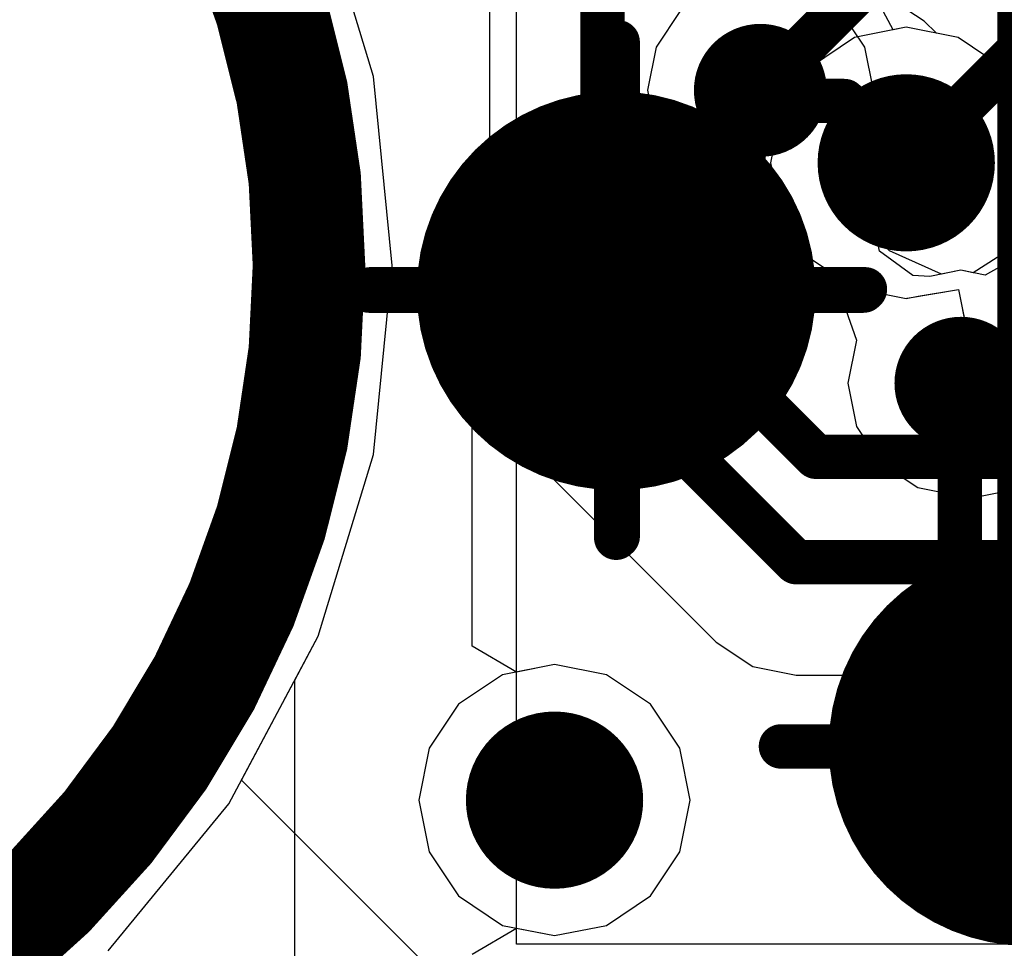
# Model space of a CAD drawing. Header units: millimetres. Extents: x -2 to 68, y -2 to 27.4.
# Tile 3 of 256: x 3.4 to 5.6, y 0.5 to 2.6. Entities that reach past the tile are written whole.
import ezdxf

# ---------------------------------------------------------------- set-up
doc = ezdxf.new("R2010")
doc.units = ezdxf.units.MM
for name, color, linetype in [('BottomLayer', 5, 'Continuous'), ('BottomSolder', 6, 'Continuous'), ('DrillGuide', 244, 'Continuous'), ('KeepOutLayer', 6, 'Continuous'), ('Mechanical6', 56, 'Continuous'), ('Mechanical87', 56, 'Continuous'), ('Mechanical88', 56, 'Continuous'), ('Mechanical89', 56, 'Continuous'), ('MidLayer1', 16, 'Continuous'), ('MidLayer2', 76, 'Continuous'), ('MidLayer3', 90, 'Continuous'), ('MidLayer4', 156, 'Continuous'), ('MidLayer5', 130, 'Continuous'), ('MidLayer6', 216, 'Continuous'), ('MidLayer7', 6, 'Continuous'), ('MidLayer8', 54, 'Continuous'), ('MultiLayer', 9, 'Continuous'), ('TopLayer', 1, 'Continuous'), ('ViaHoleLayer', 16, 'Continuous')]:
    doc.layers.add(name, color=color, linetype=linetype)

# ---------------------------------------------------------------- blocks, each defined once
blk = doc.blocks.new('TP_0_8MM_B_86')
at = {"layer": 'BottomLayer', "const_width": 0.40005}
blk.add_lwpolyline([(-0.200025, 0, 1), (0.200025, 0, 1)], format="xyb", close=True, dxfattribs=at)
at = {"layer": 'BottomSolder', "const_width": 0.4500499}
blk.add_lwpolyline([(-0.22502368, 0, 1), (0.22502368, 0, 1)], format="xyb", close=True, dxfattribs=at)
blk = doc.blocks.new('TP_0_8MM_B_87')
at = {"layer": 'BottomLayer', "const_width": 0.40005}
blk.add_lwpolyline([(-0.200025, 0, 1), (0.200025, 0, 1)], format="xyb", close=True, dxfattribs=at)
at = {"layer": 'BottomSolder', "const_width": 0.4500499}
blk.add_lwpolyline([(-0.22502368, 0, 1), (0.22502368, 0, 1)], format="xyb", close=True, dxfattribs=at)
blk = doc.blocks.new('CAP_0603_B_420')
at = {"layer": 'Mechanical6', "const_width": 0.0499999}
for points in [[(-1.38999976, -0.6900011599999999), (-1.38999976, 0.6900011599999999)], [(-1.38999976, -0.6900011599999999), (1.38999976, -0.6900011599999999)]]:
    blk.add_lwpolyline(points, dxfattribs=at)
at = {"layer": 'Mechanical6', "const_width": 0.02499868}
blk.add_lwpolyline([(-1.4024991, -0.6900011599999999, 1), (-1.37750042, -0.6900011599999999, 1)], format="xyb", close=True, dxfattribs=at)
blk.add_lwpolyline([(-1.4024991, -0.6900011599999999, 1), (-1.37750042, -0.6900011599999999, 1)], format="xyb", close=True, dxfattribs=at)

msp = doc.modelspace()

# ---------------------------------------------------------------- linework, layer by layer
at = {"layer": 'BottomLayer'}
for p, q in [((5.285849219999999, 2.52479302), (5.2305966, 2.6074878)), ((5.285849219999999, 2.52479302), (5.2305966, 2.6074878)), ((5.305252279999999, 2.42724686), (5.285849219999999, 2.52479302)), ((5.305252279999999, 2.42724686), (5.285849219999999, 2.52479302)), ((5.285849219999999, 2.32970324), (5.305252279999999, 2.42724686)), ((5.285849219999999, 2.32970324), (5.305252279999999, 2.42724686)), ((5.26698464, 2.3014686), (5.285849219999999, 2.32970324)), ((5.26698464, 2.3014686), (5.285849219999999, 2.32970324)), ((5.26698464, 2.26179126), (5.26698464, 2.3014686)), ((5.26698464, 2.26179126), (5.26698464, 2.3014686)), ((5.26419826, 2.24778824), (5.26698464, 2.26179126)), ((5.26419826, 2.24778824), (5.26698464, 2.26179126)), ((5.290233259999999, 2.20882718), (5.26419826, 2.24778824)), ((5.290233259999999, 2.20882718), (5.26419826, 2.24778824)), ((5.313309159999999, 2.09281776), (5.290233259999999, 2.20882718)), ((5.31901146, 2.06415386), (5.290233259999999, 2.20882718)), ((5.341703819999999, 2.06464662), (5.313309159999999, 2.09281776)), ((5.64708294, 2.08995772), (5.53071284, 2.01540618)), ((5.394497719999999, 2.00938892), (5.31901146, 2.06415386)), ((5.458835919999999, 2.01219308), (5.341703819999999, 2.06464662)), ((5.63770526, 2.05541372), (5.557713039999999, 2.01003662)), ((5.43235388, 2.00692512), (5.394497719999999, 2.00938892)), ((5.50285158, 2.02094846), (5.43235388, 2.00692512)), ((5.50285158, 2.02094846), (5.458835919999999, 2.01219308)), ((5.53071284, 2.01540618), (5.50285158, 2.02094846)), ((5.557713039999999, 2.01003662), (5.50285158, 2.02094846))]:
    msp.add_line(p, q, dxfattribs=at)
for points, const_width in [([(4.97535708, 2.42724686, 1), (5.12535424, 2.42724686, 1)], 0.1499997), ([(5.02535698, 2.42724686, 1), (5.07535434, 2.42724686, 1)], 0.0499999), ([(4.98708934, 2.38897922, 1), (5.0370867, 2.38897922, 1)], 0.0499999), ([(4.98708934, 2.38897922, 1), (5.0370867, 2.38897922, 1)], 0.0499999), ([(4.98708934, 2.26179126, 1), (5.0370867, 2.26179126, 1)], 0.0499999), ([(4.98708934, 2.26179126, 1), (5.0370867, 2.26179126, 1)], 0.0499999), ([(4.700000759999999, 1.97470268, 1), (4.74999812, 1.97470268, 1)], 0.0499999), ([(4.700000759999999, 1.97470268, 1), (4.74999812, 1.97470268, 1)], 0.0499999), ([(4.700000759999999, 1.97470014, 1), (4.74999812, 1.97470014, 1)], 0.0499999), ([(5.427853, 1.76605184, 1), (5.57785016, 1.76605184, 1)], 0.1499997), ([(5.475000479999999, 1.76319942, 1), (5.52499784, 1.76319942, 1)], 0.0499999), ([(5.475000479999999, 1.76319942, 1), (5.52499784, 1.76319942, 1)], 0.0499999), ([(5.4778529, 1.76605184, 1), (5.527850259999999, 1.76605184, 1)], 0.0499999), ([(5.475000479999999, 1.2900533, 1), (5.52499784, 1.2900533, 1)], 0.0499999), ([(5.475000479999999, 1.2900533, 1), (5.52499784, 1.2900533, 1)], 0.0499999), ([(4.485919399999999, 0.82511392, 1), (4.685919, 0.82511392, 1)], 0.1999996)]:
    msp.add_lwpolyline(points, format="xyb", close=True, dxfattribs=dict(at, const_width=const_width))
at = {"layer": 'BottomLayer', "const_width": 0.0999998}
for points in [[(5.01208802, 2.38897922), (5.05035566, 2.42724686)], [(5.01208802, 2.26179126), (5.01208802, 2.38897922)], [(4.72499944, 1.97470268), (5.01208802, 2.26179126)], [(4.72499944, 1.97470014), (4.72499944, 1.97470268)], [(5.49999916, 1.76319942), (5.50285158, 1.76605184)], [(5.49999916, 1.2900533), (5.49999916, 1.76319942)], [(5.49999916, 1.2900533), (5.654428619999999, 1.13562384)]]:
    msp.add_lwpolyline(points, dxfattribs=at)
at = {"layer": 'DrillGuide'}
for points, const_width in [([(5.02535698, 2.42724686, 1), (5.07535434, 2.42724686, 1)], 0.0499999), ([(5.32940514, 2.2635845, 1), (5.42940494, 2.2635845, 1)], 0.0999998), ([(5.4778529, 1.76605184, 1), (5.527850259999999, 1.76605184, 1)], 0.0499999), ([(4.5359193, 0.82511392, 1), (4.6359191, 0.82511392, 1)], 0.0999998)]:
    msp.add_lwpolyline(points, format="xyb", close=True, dxfattribs=dict(at, const_width=const_width))
at = {"layer": 'KeepOutLayer'}
for points, const_width in [([(4.03200108, 2.032, 1), (0.03199891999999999, 2.032, 1)], 0.254), ([(3.96850108, 2.032, 1), (4.09550108, 2.032, 1)], 0.127)]:
    msp.add_lwpolyline(points, format="xyb", close=True, dxfattribs=dict(at, const_width=const_width))
at = {"layer": 'Mechanical87', "const_width": 0.0999998}
for points in [[(4.72499944, 1.97499986), (4.72499944, 2.53276608)], [(4.16723322, 1.97499986), (4.72499944, 1.97499986)], [(4.72499944, 1.97499986), (5.28276566, 1.97499986)], [(4.72499944, 1.41723364), (4.72499944, 1.97499986)], [(5.0966624, 0.94647766), (5.654428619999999, 0.94647766)]]:
    msp.add_lwpolyline(points, dxfattribs=at)
at = {"layer": 'Mechanical87', "const_width": 0.0499999}
for points in [[(4.700000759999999, 2.53276608, 1), (4.74999812, 2.53276608, 1)], [(4.14223454, 1.97499986, 1), (4.192231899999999, 1.97499986, 1)], [(4.700000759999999, 1.97499986, 1), (4.74999812, 1.97499986, 1)], [(4.700000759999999, 1.97499986, 1), (4.74999812, 1.97499986, 1)], [(4.700000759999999, 1.97499986, 1), (4.74999812, 1.97499986, 1)], [(4.700000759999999, 1.97499986, 1), (4.74999812, 1.97499986, 1)], [(5.25776698, 1.97499986, 1), (5.307764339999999, 1.97499986, 1)], [(4.700000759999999, 1.41723364, 1), (4.74999812, 1.41723364, 1)], [(5.07166372, 0.94647766, 1), (5.121661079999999, 0.94647766, 1)]]:
    msp.add_lwpolyline(points, format="xyb", close=True, dxfattribs=at)
at = {"layer": 'Mechanical88', "const_width": 0.0999998}
for points in [[(4.72854782, 1.97824852), (4.72854782, 2.53601474)], [(4.1707816, 1.97824852), (4.72854782, 1.97824852)], [(4.72854782, 1.97824852), (5.28631404, 1.97824852)], [(4.72854782, 1.4204823), (4.72854782, 1.97824852)], [(5.0966624, 0.94617794), (5.654428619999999, 0.94617794)]]:
    msp.add_lwpolyline(points, dxfattribs=at)
at = {"layer": 'Mechanical88', "const_width": 0.0499999}
for points in [[(4.70354914, 2.53601474, 1), (4.7535465, 2.53601474, 1)], [(4.145782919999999, 1.97824852, 1), (4.19578028, 1.97824852, 1)], [(4.70354914, 1.97824852, 1), (4.7535465, 1.97824852, 1)], [(4.70354914, 1.97824852, 1), (4.7535465, 1.97824852, 1)], [(4.70354914, 1.97824852, 1), (4.7535465, 1.97824852, 1)], [(4.70354914, 1.97824852, 1), (4.7535465, 1.97824852, 1)], [(5.261315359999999, 1.97824852, 1), (5.31131272, 1.97824852, 1)], [(4.70354914, 1.4204823, 1), (4.7535465, 1.4204823, 1)], [(5.07166372, 0.94617794, 1), (5.121661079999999, 0.94617794, 1)]]:
    msp.add_lwpolyline(points, format="xyb", close=True, dxfattribs=at)
at = {"layer": 'Mechanical89', "const_width": 0.0999998}
for points in [[(4.72499944, 1.97499986), (4.72499944, 2.53276608)], [(4.16723322, 1.97499986), (4.72499944, 1.97499986)], [(4.72499944, 1.41723364), (4.72499944, 1.97499986)], [(4.72499944, 1.97499986), (5.28276566, 1.97499986)], [(5.0966624, 0.94647766), (5.654428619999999, 0.94647766)]]:
    msp.add_lwpolyline(points, dxfattribs=at)
at = {"layer": 'Mechanical89', "const_width": 0.0499999}
for points in [[(4.700000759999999, 2.53276608, 1), (4.74999812, 2.53276608, 1)], [(4.14223454, 1.97499986, 1), (4.192231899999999, 1.97499986, 1)], [(4.700000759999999, 1.97499986, 1), (4.74999812, 1.97499986, 1)], [(4.700000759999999, 1.97499986, 1), (4.74999812, 1.97499986, 1)], [(4.700000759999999, 1.97499986, 1), (4.74999812, 1.97499986, 1)], [(4.700000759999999, 1.97499986, 1), (4.74999812, 1.97499986, 1)], [(5.25776698, 1.97499986, 1), (5.307764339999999, 1.97499986, 1)], [(4.700000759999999, 1.41723364, 1), (4.74999812, 1.41723364, 1)], [(5.07166372, 0.94647766, 1), (5.121661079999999, 0.94647766, 1)]]:
    msp.add_lwpolyline(points, format="xyb", close=True, dxfattribs=at)
at = {"layer": 'MidLayer1'}
for p, q in [((4.17750244, 2.45876572), (4.05301704, 2.8691332)), ((5.379405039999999, 2.56946146), (5.26235168, 2.54617728)), ((5.4964584, 2.54617728), (5.379405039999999, 2.56946146)), ((5.26235168, 2.54617728), (5.16311642, 2.47987312)), ((5.595693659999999, 2.47987312), (5.4964584, 2.54617728)), ((5.16311642, 2.47987312), (5.09681226, 2.38063786)), ((5.66199782, 2.38063786), (5.595693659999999, 2.47987312)), ((4.21953436, 2.032), (4.17750244, 2.45876572)), ((5.09681226, 2.38063786), (5.07352808, 2.2635845)), ((5.07352808, 2.2635845), (5.09681226, 2.14653114)), ((5.09681226, 2.14653114), (5.16311642, 2.04729588)), ((5.16311642, 2.04729588), (5.26235168, 1.98099172)), ((4.17750244, 1.60523428), (4.21953436, 2.032)), ((5.26235168, 1.98099172), (5.379405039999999, 1.95770754)), ((5.38156912, 1.9581368), (5.49714166, 1.97757034)), ((5.49714166, 1.97757034), (5.519539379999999, 1.86595004)), ((5.379405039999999, 1.95770754), (5.38156912, 1.9581368)), ((5.519539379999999, 1.86595004), (5.5206138, 1.86055)), ((5.5206138, 1.86055), (5.586917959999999, 1.76131474)), ((5.586917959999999, 1.76131474), (5.68615322, 1.69501058)), ((4.05301704, 1.1948668), (4.17750244, 1.60523428)), ((3.8508686, 0.81667096), (4.05301704, 1.1948668)), ((3.57881936, 0.4851806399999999), (3.8508686, 0.81667096))]:
    msp.add_line(p, q, dxfattribs=at)
at = {"layer": 'MidLayer1', "const_width": 0.1999996}
for points in [[(5.27940524, 2.2635845, 1), (5.479404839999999, 2.2635845, 1)], [(4.485919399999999, 0.82511392, 1), (4.685919, 0.82511392, 1)]]:
    msp.add_lwpolyline(points, format="xyb", close=True, dxfattribs=at)
at = {"layer": 'MidLayer2'}
for p, q in [((4.17750244, 2.45876572), (4.05301704, 2.8691332)), ((5.379405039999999, 2.56946146), (5.26235168, 2.54617728)), ((5.4964584, 2.54617728), (5.379405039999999, 2.56946146)), ((5.26235168, 2.54617728), (5.16311642, 2.47987312)), ((5.595693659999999, 2.47987312), (5.4964584, 2.54617728)), ((5.16311642, 2.47987312), (5.09681226, 2.38063786)), ((5.66199782, 2.38063786), (5.595693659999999, 2.47987312)), ((4.21953436, 2.032), (4.17750244, 2.45876572)), ((5.09681226, 2.38063786), (5.07352808, 2.2635845)), ((5.07352808, 2.2635845), (5.09681226, 2.14653114)), ((5.09681226, 2.14653114), (5.16311642, 2.04729588)), ((5.16311642, 2.04729588), (5.26235168, 1.98099172)), ((4.17750244, 1.60523428), (4.21953436, 2.032)), ((5.26235168, 1.98099172), (5.379405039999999, 1.95770754)), ((5.38156912, 1.9581368), (5.49714166, 1.97757034)), ((5.49714166, 1.97757034), (5.519539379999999, 1.86595004)), ((5.379405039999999, 1.95770754), (5.38156912, 1.9581368)), ((5.519539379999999, 1.86595004), (5.5206138, 1.86055)), ((5.5206138, 1.86055), (5.586917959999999, 1.76131474)), ((5.586917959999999, 1.76131474), (5.68615322, 1.69501058)), ((4.05301704, 1.1948668), (4.17750244, 1.60523428)), ((3.8508686, 0.81667096), (4.05301704, 1.1948668)), ((3.57881936, 0.4851806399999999), (3.8508686, 0.81667096))]:
    msp.add_line(p, q, dxfattribs=at)
at = {"layer": 'MidLayer2', "const_width": 0.1999996}
for points in [[(5.27940524, 2.2635845, 1), (5.479404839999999, 2.2635845, 1)], [(4.485919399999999, 0.82511392, 1), (4.685919, 0.82511392, 1)]]:
    msp.add_lwpolyline(points, format="xyb", close=True, dxfattribs=at)
at = {"layer": 'MidLayer3'}
for p, q in [((4.17750244, 2.45876572), (4.06840436, 2.81840432)), ((5.379405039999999, 2.56946146), (5.26235168, 2.54617728)), ((5.4964584, 2.54617728), (5.379405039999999, 2.56946146)), ((5.26235168, 2.54617728), (5.16311642, 2.47987312)), ((5.595693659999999, 2.47987312), (5.4964584, 2.54617728)), ((5.16311642, 2.47987312), (5.09681226, 2.38063786)), ((5.66199782, 2.38063786), (5.595693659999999, 2.47987312)), ((4.21953436, 2.032), (4.17750244, 2.45876572)), ((5.09681226, 2.38063786), (5.07352808, 2.2635845)), ((5.07352808, 2.2635845), (5.09681226, 2.14653114)), ((5.09681226, 2.14653114), (5.16311642, 2.04729588)), ((5.16311642, 2.04729588), (5.26235168, 1.98099172)), ((4.17750244, 1.60523428), (4.21953436, 2.032)), ((5.26235168, 1.98099172), (5.379405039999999, 1.95770754)), ((5.38156912, 1.9581368), (5.49714166, 1.97757034)), ((5.49714166, 1.97757034), (5.519539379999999, 1.86595004)), ((5.379405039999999, 1.95770754), (5.38156912, 1.9581368)), ((5.519539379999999, 1.86595004), (5.5206138, 1.86055)), ((5.5206138, 1.86055), (5.586917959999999, 1.76131474)), ((5.586917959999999, 1.76131474), (5.68615322, 1.69501058)), ((4.05301704, 1.1948668), (4.17750244, 1.60523428)), ((3.99999962, 1.09567726), (4.05301704, 1.1948668)), ((4.585919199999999, 1.13099088), (4.468865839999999, 1.1077067)), ((4.70297256, 1.1077067), (4.585919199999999, 1.13099088)), ((3.99999962, 0.30587696), (3.99999962, 1.09567726)), ((4.468865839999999, 1.1077067), (4.36963058, 1.04140254)), ((4.80220782, 1.04140254), (4.70297256, 1.1077067)), ((4.36963058, 1.04140254), (4.303326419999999, 0.9421672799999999)), ((4.86851198, 0.9421672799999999), (4.80220782, 1.04140254)), ((4.303326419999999, 0.9421672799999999), (4.28004224, 0.82511392)), ((4.891796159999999, 0.82511392), (4.86851198, 0.9421672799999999)), ((4.28004224, 0.82511392), (4.303326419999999, 0.70806056)), ((4.86851198, 0.70806056), (4.891796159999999, 0.82511392)), ((4.303326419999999, 0.70806056), (4.36963058, 0.6088253)), ((4.80220782, 0.6088253), (4.86851198, 0.70806056)), ((4.36963058, 0.6088253), (4.468865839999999, 0.54252114)), ((4.70297256, 0.54252114), (4.80220782, 0.6088253)), ((4.468865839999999, 0.54252114), (4.585919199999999, 0.51923696)), ((4.585919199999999, 0.51923696), (4.70297256, 0.54252114))]:
    msp.add_line(p, q, dxfattribs=at)
at = {"layer": 'MidLayer3', "const_width": 0.1999996}
for points in [[(5.27940524, 2.2635845, 1), (5.479404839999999, 2.2635845, 1)], [(4.485919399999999, 0.82511392, 1), (4.685919, 0.82511392, 1)]]:
    msp.add_lwpolyline(points, format="xyb", close=True, dxfattribs=at)
at = {"layer": 'MidLayer4'}
for p, q in [((4.17750244, 2.45876572), (4.05301704, 2.8691332)), ((5.42003234, 2.58343146), (5.3373401, 2.63868662)), ((4.87011726, 2.60748526), (4.814862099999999, 2.52479302)), ((5.447560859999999, 2.55590294), (5.42003234, 2.58343146)), ((5.4964584, 2.54617728), (5.447560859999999, 2.55590294)), ((5.595693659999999, 2.47987312), (5.4964584, 2.54617728)), ((4.814862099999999, 2.52479302), (4.79545904, 2.42724686)), ((5.66199782, 2.38063786), (5.595693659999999, 2.47987312)), ((4.21953436, 2.032), (4.17750244, 2.45876572)), ((4.79545904, 2.42724686), (4.814862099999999, 2.3297007)), ((4.814862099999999, 2.3297007), (4.87011726, 2.24700846)), ((4.87011726, 2.24700846), (4.89417106, 2.22295212)), ((4.89417106, 2.22295212), (4.976865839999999, 2.1676995)), ((4.976865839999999, 2.1676995), (5.07440946, 2.14829644)), ((5.07440946, 2.14829644), (5.09646174, 2.14829644)), ((5.09646174, 2.14829644), (5.09681226, 2.14653114)), ((5.09681226, 2.14653114), (5.16311642, 2.04729588)), ((5.16311642, 2.04729588), (5.21444474, 2.0130008)), ((4.17750244, 1.60523428), (4.21953436, 2.032)), ((5.21444474, 2.0130008), (5.26735802, 1.86359292)), ((5.26735802, 1.86359292), (5.24795496, 1.76605184)), ((5.24795496, 1.76605184), (5.26735802, 1.66850822)), ((5.26735802, 1.66850822), (5.32261318, 1.58581344)), ((4.05301704, 1.1948668), (4.17750244, 1.60523428)), ((5.32261318, 1.58581344), (5.40530796, 1.53055828)), ((5.40530796, 1.53055828), (5.50285158, 1.51115522)), ((5.50285158, 1.51115522), (5.54725078, 1.51115522)), ((5.54725078, 1.51115522), (5.644796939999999, 1.53055828)), ((3.8508686, 0.81667096), (4.05301704, 1.1948668)), ((3.57881936, 0.4851806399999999), (3.8508686, 0.81667096))]:
    msp.add_line(p, q, dxfattribs=at)
for points, const_width in [([(4.97535708, 2.42724686, 1), (5.12535424, 2.42724686, 1)], 0.1499997), ([(5.02535698, 2.42724686, 1), (5.07535434, 2.42724686, 1)], 0.0499999), ([(5.04941078, 2.40319306, 1), (5.09940814, 2.40319306, 1)], 0.0499999), ([(5.04941078, 2.40319306, 1), (5.09940814, 2.40319306, 1)], 0.0499999), ([(5.27940524, 2.2635845, 1), (5.479404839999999, 2.2635845, 1)], 0.1999996), ([(5.214795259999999, 2.40319306, 1), (5.26479262, 2.40319306, 1)], 0.0499999), ([(5.214795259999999, 2.40319306, 1), (5.26479262, 2.40319306, 1)], 0.0499999), ([(5.35440382, 2.2635845, 1), (5.40440118, 2.2635845, 1)], 0.0499999), ([(5.35440382, 2.2635845, 1), (5.40440118, 2.2635845, 1)], 0.0499999), ([(5.35440636, 2.2635845, 1), (5.40440372, 2.2635845, 1)], 0.0499999), ([(5.427853, 1.76605184, 1), (5.57785016, 1.76605184, 1)], 0.1499997), ([(5.4778529, 1.76605184, 1), (5.527850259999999, 1.76605184, 1)], 0.0499999), ([(5.5222521, 1.76605184, 1), (5.572249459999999, 1.76605184, 1)], 0.0499999), ([(5.5222521, 1.76605184, 1), (5.572249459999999, 1.76605184, 1)], 0.0499999), ([(4.485919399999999, 0.82511392, 1), (4.685919, 0.82511392, 1)], 0.1999996)]:
    msp.add_lwpolyline(points, format="xyb", close=True, dxfattribs=dict(at, const_width=const_width))
at = {"layer": 'MidLayer4', "const_width": 0.0999998}
for points in [[(5.05035566, 2.42724686), (5.07440946, 2.40319306)], [(5.07440946, 2.40319306), (5.23979394, 2.40319306)], [(5.23979394, 2.40319306), (5.379402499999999, 2.2635845)], [(5.379402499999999, 2.2635845), (5.379405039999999, 2.2635845)], [(5.54725078, 1.76605184), (5.758802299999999, 1.97760336)], [(5.50285158, 1.76605184), (5.54725078, 1.76605184)]]:
    msp.add_lwpolyline(points, dxfattribs=at)
at = {"layer": 'MidLayer5'}
for p, q in [((4.439483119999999, 4.20003732), (4.439483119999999, 1.79869084)), ((4.17750244, 2.45876572), (4.05301704, 2.8691332)), ((4.21953436, 2.032), (4.17750244, 2.45876572)), ((4.17750244, 1.60523428), (4.21953436, 2.032)), ((4.439483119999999, 1.79869084), (4.458886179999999, 1.70114468)), ((4.458886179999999, 1.70114468), (4.514141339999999, 1.61845244)), ((4.05301704, 1.1948668), (4.17750244, 1.60523428)), ((4.514141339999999, 1.61845244), (4.95064034, 1.1819509)), ((3.8508686, 0.81667096), (4.05301704, 1.1948668)), ((4.95064034, 1.1819509), (5.033335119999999, 1.12669828)), ((5.033335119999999, 1.12669828), (5.130878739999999, 1.10729522)), ((5.130878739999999, 1.10729522), (6.58968964, 1.10729522)), ((3.57881936, 0.4851806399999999), (3.8508686, 0.81667096))]:
    msp.add_line(p, q, dxfattribs=at)
at = {"layer": 'MidLayer5', "const_width": 0.0999998}
for points in [[(4.69437974, 1.79869084), (4.69437974, 4.30562004)], [(5.00000016, 2.37915196), (5.42084768, 2.79999948)], [(5.379405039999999, 2.2635845), (5.715820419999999, 2.59999988)], [(5.00000016, 1.77591212), (5.00000016, 2.37915196)], [(4.69437974, 1.79869084), (5.130878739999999, 1.36219184)], [(5.00000016, 1.77591212), (5.175912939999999, 1.59999934)], [(5.175912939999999, 1.59999934), (7.205375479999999, 1.59999934)], [(5.130878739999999, 1.36219184), (7.16034128, 1.36219184)]]:
    msp.add_lwpolyline(points, dxfattribs=at)
at = {"layer": 'MidLayer5'}
for points, const_width in [([(5.27940524, 2.2635845, 1), (5.479404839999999, 2.2635845, 1)], 0.1999996), ([(4.97500148, 2.37915196, 1), (5.024998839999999, 2.37915196, 1)], 0.0499999), ([(4.97500148, 2.37915196, 1), (5.024998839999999, 2.37915196, 1)], 0.0499999), ([(5.35440636, 2.2635845, 1), (5.40440372, 2.2635845, 1)], 0.0499999), ([(4.669381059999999, 1.79869084, 1), (4.71937842, 1.79869084, 1)], 0.0499999), ([(4.669381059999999, 1.79869084, 1), (4.71937842, 1.79869084, 1)], 0.0499999), ([(4.97500148, 1.77591212, 1), (5.024998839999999, 1.77591212, 1)], 0.0499999), ([(4.97500148, 1.77591212, 1), (5.024998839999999, 1.77591212, 1)], 0.0499999), ([(5.15091426, 1.59999934, 1), (5.20091162, 1.59999934, 1)], 0.0499999), ([(5.15091426, 1.59999934, 1), (5.20091162, 1.59999934, 1)], 0.0499999), ([(5.10588006, 1.36219184, 1), (5.15587742, 1.36219184, 1)], 0.0499999), ([(5.10588006, 1.36219184, 1), (5.15587742, 1.36219184, 1)], 0.0499999), ([(4.485919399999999, 0.82511392, 1), (4.685919, 0.82511392, 1)], 0.1999996)]:
    msp.add_lwpolyline(points, format="xyb", close=True, dxfattribs=dict(at, const_width=const_width))
at = {"layer": 'MidLayer6'}
for p, q in [((4.17750244, 2.45876572), (4.05301704, 2.8691332)), ((5.379405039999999, 2.56946146), (5.26235168, 2.54617728)), ((5.4964584, 2.54617728), (5.379405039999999, 2.56946146)), ((5.26235168, 2.54617728), (5.16311642, 2.47987312)), ((5.595693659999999, 2.47987312), (5.4964584, 2.54617728)), ((5.16311642, 2.47987312), (5.09681226, 2.38063786)), ((5.66199782, 2.38063786), (5.595693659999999, 2.47987312)), ((4.21953436, 2.032), (4.17750244, 2.45876572)), ((5.09681226, 2.38063786), (5.07352808, 2.2635845)), ((5.07352808, 2.2635845), (5.09681226, 2.14653114)), ((5.09681226, 2.14653114), (5.16311642, 2.04729588)), ((5.16311642, 2.04729588), (5.26235168, 1.98099172)), ((4.17750244, 1.60523428), (4.21953436, 2.032)), ((5.26235168, 1.98099172), (5.379405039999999, 1.95770754)), ((5.406034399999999, 1.96300344), (5.4971442, 1.97757034)), ((5.4971442, 1.97757034), (5.51467274, 1.89041532)), ((5.379405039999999, 1.95770754), (5.406034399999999, 1.96300344)), ((5.51467274, 1.89041532), (5.5206138, 1.86055)), ((5.5206138, 1.86055), (5.586917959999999, 1.76131474)), ((5.586917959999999, 1.76131474), (5.68615322, 1.69501058)), ((4.05301704, 1.1948668), (4.17750244, 1.60523428)), ((3.87959092, 0.87040974), (4.05301704, 1.1948668)), ((4.585919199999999, 1.13099088), (4.468865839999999, 1.1077067)), ((4.70297256, 1.1077067), (4.585919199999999, 1.13099088)), ((4.468865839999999, 1.1077067), (4.36963058, 1.04140254)), ((4.80220782, 1.04140254), (4.70297256, 1.1077067)), ((4.36963058, 1.04140254), (4.303326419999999, 0.9421672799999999)), ((4.86851198, 0.9421672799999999), (4.80220782, 1.04140254)), ((4.303326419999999, 0.9421672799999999), (4.28004224, 0.82511392)), ((4.891796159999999, 0.82511392), (4.86851198, 0.9421672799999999)), ((4.4441237, 0.30587696), (3.87959092, 0.87040974)), ((4.28004224, 0.82511392), (4.303326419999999, 0.70806056)), ((4.86851198, 0.70806056), (4.891796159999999, 0.82511392)), ((4.303326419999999, 0.70806056), (4.36963058, 0.6088253)), ((4.80220782, 0.6088253), (4.86851198, 0.70806056)), ((4.36963058, 0.6088253), (4.468865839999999, 0.54252114)), ((4.70297256, 0.54252114), (4.80220782, 0.6088253)), ((4.468865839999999, 0.54252114), (4.585919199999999, 0.51923696)), ((4.585919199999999, 0.51923696), (4.70297256, 0.54252114))]:
    msp.add_line(p, q, dxfattribs=at)
at = {"layer": 'MidLayer6', "const_width": 0.1999996}
for points in [[(5.27940524, 2.2635845, 1), (5.479404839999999, 2.2635845, 1)], [(4.485919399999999, 0.82511392, 1), (4.685919, 0.82511392, 1)]]:
    msp.add_lwpolyline(points, format="xyb", close=True, dxfattribs=at)
at = {"layer": 'MidLayer7'}
for p, q in [((4.17750244, 2.45876572), (4.05301704, 2.8691332)), ((5.379405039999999, 2.56946146), (5.26235168, 2.54617728)), ((5.4964584, 2.54617728), (5.379405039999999, 2.56946146)), ((5.26235168, 2.54617728), (5.16311642, 2.47987312)), ((5.595693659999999, 2.47987312), (5.4964584, 2.54617728)), ((5.16311642, 2.47987312), (5.09681226, 2.38063786)), ((5.66199782, 2.38063786), (5.595693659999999, 2.47987312)), ((4.21953436, 2.032), (4.17750244, 2.45876572)), ((5.09681226, 2.38063786), (5.07352808, 2.2635845)), ((5.07352808, 2.2635845), (5.09681226, 2.14653114)), ((5.09681226, 2.14653114), (5.16311642, 2.04729588)), ((5.16311642, 2.04729588), (5.26235168, 1.98099172)), ((4.17750244, 1.60523428), (4.21953436, 2.032)), ((5.26235168, 1.98099172), (5.379405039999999, 1.95770754)), ((5.38156912, 1.9581368), (5.49714166, 1.97757034)), ((5.49714166, 1.97757034), (5.519539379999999, 1.86595004)), ((5.379405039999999, 1.95770754), (5.38156912, 1.9581368)), ((5.519539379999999, 1.86595004), (5.5206138, 1.86055)), ((5.5206138, 1.86055), (5.586917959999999, 1.76131474)), ((5.586917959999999, 1.76131474), (5.68615322, 1.69501058)), ((4.05301704, 1.1948668), (4.17750244, 1.60523428)), ((3.8508686, 0.81667096), (4.05301704, 1.1948668)), ((3.57881936, 0.4851806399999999), (3.8508686, 0.81667096))]:
    msp.add_line(p, q, dxfattribs=at)
at = {"layer": 'MidLayer7', "const_width": 0.1999996}
for points in [[(5.27940524, 2.2635845, 1), (5.479404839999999, 2.2635845, 1)], [(4.485919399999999, 0.82511392, 1), (4.685919, 0.82511392, 1)]]:
    msp.add_lwpolyline(points, format="xyb", close=True, dxfattribs=at)
at = {"layer": 'MidLayer8'}
for p, q in [((5.35015186, 2.56364232), (5.3008911, 2.65580368)), ((5.379405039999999, 2.56946146), (5.35015186, 2.56364232)), ((5.4964584, 2.54617728), (5.379405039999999, 2.56946146)), ((5.595693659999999, 2.47987312), (5.4964584, 2.54617728)), ((5.66199782, 2.38063786), (5.595693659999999, 2.47987312)), ((4.39999628, 1.75490886), (4.987185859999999, 2.34209844)), ((4.987185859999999, 2.34209844), (5.07934722, 2.29283768)), ((5.07934722, 2.29283768), (5.07352808, 2.2635845)), ((5.07352808, 2.2635845), (5.09681226, 2.14653114)), ((5.09681226, 2.14653114), (5.16311642, 2.04729588)), ((5.16311642, 2.04729588), (5.26235168, 1.98099172)), ((5.26235168, 1.98099172), (5.379405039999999, 1.95770754)), ((5.406034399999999, 1.96300344), (5.4971442, 1.97757034)), ((5.4971442, 1.97757034), (5.51467274, 1.89041532)), ((5.379405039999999, 1.95770754), (5.406034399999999, 1.96300344)), ((5.51467274, 1.89041532), (5.5206138, 1.86055)), ((5.5206138, 1.86055), (5.586917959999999, 1.76131474)), ((4.39999628, 1.17280436), (4.39999628, 1.75490886)), ((5.586917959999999, 1.76131474), (5.68615322, 1.69501058)), ((4.49999862, 1.11389922), (4.39999628, 1.17280436)), ((4.585919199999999, 1.13099088), (4.49999862, 1.11389922)), ((4.70297256, 1.1077067), (4.585919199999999, 1.13099088)), ((4.80220782, 1.04140254), (4.70297256, 1.1077067)), ((4.86851198, 0.9421672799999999), (4.80220782, 1.04140254)), ((4.891796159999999, 0.82511392), (4.86851198, 0.9421672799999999)), ((4.86851198, 0.70806056), (4.891796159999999, 0.82511392)), ((4.80220782, 0.6088253), (4.86851198, 0.70806056)), ((4.70297256, 0.54252114), (4.80220782, 0.6088253)), ((4.39999882, 0.47742094), (4.49999862, 0.5363286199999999)), ((4.49999862, 0.5363286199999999), (4.585919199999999, 0.51923696)), ((4.585919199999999, 0.51923696), (4.70297256, 0.54252114))]:
    msp.add_line(p, q, dxfattribs=at)
at = {"layer": 'MidLayer8', "const_width": 0.1999996}
for points in [[(5.27940524, 2.2635845, 1), (5.479404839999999, 2.2635845, 1)], [(4.485919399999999, 0.82511392, 1), (4.685919, 0.82511392, 1)]]:
    msp.add_lwpolyline(points, format="xyb", close=True, dxfattribs=at)
at = {"layer": 'MultiLayer'}
for points, const_width in [([(4.97535708, 2.42724686, 1), (5.12535424, 2.42724686, 1)], 0.1499997), ([(5.27940524, 2.2635845, 1), (5.479404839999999, 2.2635845, 1)], 0.1999996), ([(5.427853, 1.76605184, 1), (5.57785016, 1.76605184, 1)], 0.1499997), ([(4.485919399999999, 0.82511392, 1), (4.685919, 0.82511392, 1)], 0.1999996)]:
    msp.add_lwpolyline(points, format="xyb", close=True, dxfattribs=dict(at, const_width=const_width))
at = {"layer": 'TopLayer'}
for p, q in [((4.50000116, 0.499999), (4.50000116, 2.93729156)), ((4.17750244, 2.45876572), (4.05301704, 2.8691332)), ((4.21953436, 2.032), (4.17750244, 2.45876572)), ((4.17750244, 1.60523428), (4.21953436, 2.032)), ((4.05301704, 1.1948668), (4.17750244, 1.60523428)), ((3.8508686, 0.81667096), (4.05301704, 1.1948668)), ((3.57881936, 0.4851806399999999), (3.8508686, 0.81667096)), ((6.73780212, 0.499999), (4.50000116, 0.499999))]:
    msp.add_line(p, q, dxfattribs=at)
at = {"layer": 'TopLayer', "const_width": 0.1999996}
msp.add_lwpolyline([(4.485919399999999, 0.82511392, 1), (4.685919, 0.82511392, 1)], format="xyb", close=True, dxfattribs=at)
at = {"layer": 'ViaHoleLayer'}
for points, const_width in [([(5.02535698, 2.42724686, 1), (5.07535434, 2.42724686, 1)], 0.0499999), ([(5.32940514, 2.2635845, 1), (5.42940494, 2.2635845, 1)], 0.0999998), ([(5.4778529, 1.76605184, 1), (5.527850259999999, 1.76605184, 1)], 0.0499999), ([(4.5359193, 0.82511392, 1), (4.6359191, 0.82511392, 1)], 0.0999998)]:
    msp.add_lwpolyline(points, format="xyb", close=True, dxfattribs=dict(at, const_width=const_width))

# ---------------------------------------------------------------- block references
msp.add_blockref('CAP_0603_B_420', (7.00000124, 2.07499966))
at = {"rotation": 90}
for name, p in [('TP_0_8MM_B_86', (4.72499944, 1.97470014)), ('TP_0_8MM_B_87', (5.654428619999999, 0.94617794))]:
    msp.add_blockref(name, p, dxfattribs=at)

doc.saveas('drawing.dxf')
